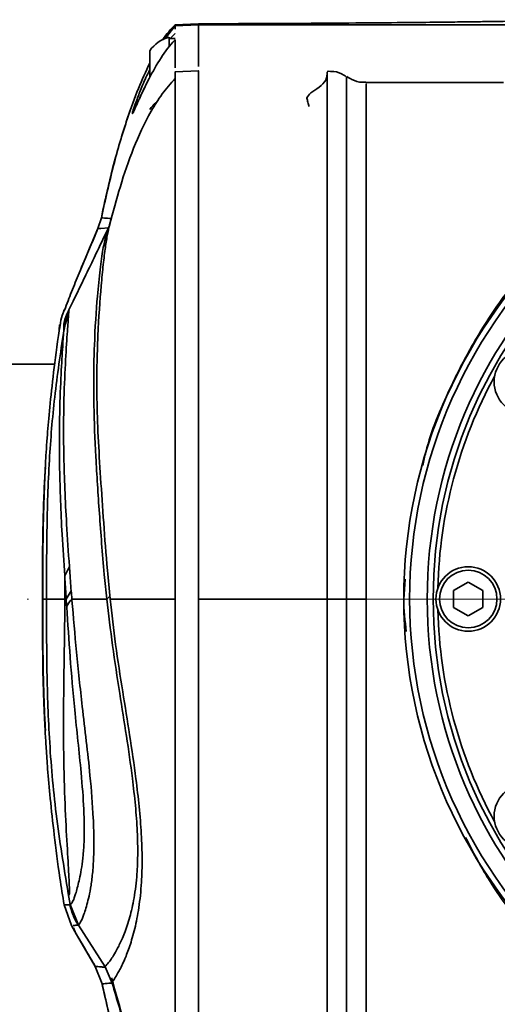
# Model space of a CAD drawing. Header units: millimetres. Extents: x -7686 to -856, y -458 to 6140.
# Tile 17 of 103: x -7005 to -6964, y 4039 to 4123. Entities that reach past the tile are written whole.
import ezdxf

# ---------------------------------------------------------------- set-up
doc = ezdxf.new("R2010")
doc.units = ezdxf.units.MM
doc.header["$LTSCALE"] = 5
doc.linetypes.add('ACAD_ISO10W100', pattern=[18, 12, -3, 0, -3])

msp = doc.modelspace()

# ---------------------------------------------------------------- linework, layer by layer
at = {"linetype": 'Continuous', "lineweight": 35}
for p, q in [((-6992.44, 4120.976), (-6991.56, 4122.063)), ((-6989.555, 4122.258), (-6991.564, 4122.153)), ((-6989.56, 4122.167), (-6991.56, 4122.063)), ((-6991.56, 4121.784), (-6991.56, 4122.063)), ((-6989.56, 4122.167), (-6956.098, 4122.167)), ((-6992.06, 4121.108), (-6992.06, 4120.338)), ((-6991.56, 4121.008), (-6992.06, 4121.008)), ((-6991.56, 4120.888), (-6991.56, 4120.887)), ((-6993.71, 4119.957), (-6993.71, 4117.687)), ((-6989.557, 4118.258), (-6991.562, 4118.153)), ((-6963.56, 4117.258), (-6975.271, 4117.258)), ((-6980.319, 4115.936), (-6980.315, 4115.91)), ((-6998.131, 4104.803), (-6997.84, 4105.732)), ((-6998.13, 4104.803), (-6997.84, 4105.731)), ((-6997.84, 4105.732), (-6997.84, 4105.731)), ((-6997.098, 4105.283), (-6997.111, 4105.225)), ((-6999.732, 4101.015), (-6998.13, 4104.803)), ((-6998.131, 4104.803), (-6998.125, 4104.802)), ((-6997.468, 4104.208), (-6997.15, 4105.081)), ((-7001.062, 4097.873), (-7001.06, 4097.873)), ((-7001.061, 4097.873), (-7001.062, 4097.873)), ((-7001.044, 4096.562), (-7000.615, 4097.879)), ((-7000.358, 4098.407), (-7000.615, 4097.879)), ((-7001.412, 4096.585), (-7001.48, 4095.812)), ((-7001.816, 4093.258), (-7021.56, 4093.258)), ((-7002.611, 4084.443), (-7002.627, 4084.145)), ((-7002.615, 4084.449), (-7002.615, 4084.449)), ((-7000.968, 4075.239), (-7000.565, 4076.015)), ((-6971.926, 4074.947), (-6972.06, 4073.258)), ((-6967.81, 4073.98), (-6966.56, 4074.701)), ((-6966.56, 4074.701), (-6965.31, 4073.98)), ((-7000.839, 4073.258), (-7000.413, 4073.951)), ((-6967.81, 4072.536), (-6967.81, 4073.98)), ((-6965.31, 4073.98), (-6965.31, 4072.536)), ((-7002.866, 4073.258), (-7002.86, 4072.657)), ((-7000.949, 4073.258), (-7000.839, 4073.258)), ((-7000.358, 4073.258), (-7000.358, 4073.256)), ((-6997.375, 4073.258), (-7000.354, 4073.258)), ((-6997.373, 4073.259), (-6997.375, 4073.258)), ((-6989.56, 4073.258), (-6978.587, 4073.258)), ((-6966.56, 4071.815), (-6967.81, 4072.536)), ((-6965.31, 4072.536), (-6966.56, 4071.815)), ((-7002.615, 4062.068), (-7002.621, 4062.324)), ((-7002.615, 4062.068), (-7002.615, 4062.067)), ((-7000.665, 4048.176), (-7000.49, 4047.237)), ((-7001.025, 4047.215), (-7001.021, 4047.215)), ((-7001.025, 4047.215), (-7000.393, 4045.437)), ((-7000.49, 4047.237), (-6999.794, 4045.484)), ((-7000.49, 4047.237), (-6999.794, 4045.484)), ((-7000.393, 4045.437), (-6999.956, 4044.692)), ((-7000.192, 4045.452), (-7000.258, 4045.447)), ((-6999.794, 4045.484), (-6997.527, 4041.929)), ((-6999.794, 4045.484), (-6999.794, 4045.484)), ((-6999.956, 4044.692), (-6998.355, 4041.968)), ((-6998.356, 4041.968), (-6997.774, 4040.469)), ((-6998.355, 4041.968), (-6997.772, 4040.47)), ((-6997.527, 4041.929), (-6996.915, 4040.545)), ((-6997.527, 4041.929), (-6996.915, 4040.545)), ((-6997.772, 4040.47), (-6997.774, 4040.469)), ((-6997.774, 4040.469), (-6997.773, 4040.465))]:
    msp.add_line(p, q, dxfattribs=at)
at = {"color": 40, "linetype": 'ACAD_ISO10W100', "lineweight": 20, "true_color": 0xf8d731}
msp.add_line((-6929.06, 4073.258), (-7079.685, 4073.258), dxfattribs=at)
at = {"linetype": 'Continuous', "lineweight": 35, "flags": 128}
for points in [[(-6992.015, 4120.954), (-6992.006, 4120.967), (-6991.56, 4121.434), (-6991.56, 4121.434), (-6991.56, 4121.434)], [(-6997.128, 4105.15), (-6997.15, 4105.081), (-6997.15, 4105.081), (-6997.15, 4105.081)], [(-6997.244, 4104.862), (-6997.873, 4104.825), (-6998.13, 4104.803), (-6998.13, 4104.803), (-6998.13, 4104.803)], [(-7002.635, 4062.392), (-7002.649, 4062.628), (-7002.737, 4064.397), (-7002.822, 4067.168), (-7002.862, 4070.603), (-7002.866, 4073.258), (-7002.866, 4073.258), (-7002.866, 4073.258)]]:
    msp.add_lwpolyline(points, dxfattribs=at)
at = {"linetype": 'Continuous', "lineweight": 35}
for centre, radius in [((-6929.56, 4073.258), 40.5), ((-6929.56, 4073.258), 40), ((-6961.603, 4091.758), 2.75), ((-6966.56, 4073.258), 2.75), ((-6966.56, 4073.258), 2.45), ((-6961.603, 4054.758), 2.75)]:
    msp.add_circle(centre, radius, dxfattribs=at)
for centre, radius, start, end in [((-6991.298, 4118.258), 2.95, 104.96102, 144.8337), ((-6991.298, 4113.258), 2.95, 129.7173, 144.8337), ((-6929.56, 4073.258), 42.5, 132.11248, 227.88752), ((-6929.56, 4073.258), 42, 132.11248, 227.88752), ((-6929.56, 4073.258), 39.6, 151.34093, 178.65907), ((-6929.56, 4073.258), 39.6, 181.34093, 208.65907), ((-6995.623, 4048.22), 5, 191.57392, 203.56963), ((-7000.367, 4047.088), 0.193, 129.55314, 129.61504), ((-6995.623, 4048.22), 5, 203.56963, 213.55336)]:
    msp.add_arc(centre, radius, start, end, dxfattribs=at)
for points, knots in [([(-6991.56, 4122.153), (-6991.924, 4121.776), (-6992.315, 4121.369), (-6992.604, 4120.888), (-6992.624, 4120.854)], [0, 0, 0, 0, 0.928514, 1, 1, 1, 1]), ([(-6979.005, 4122.3), (-6980.261, 4122.291), (-6983.732, 4122.264), (-6987.29, 4122.26), (-6989.56, 4122.258)], [0, 0, 0, 0, 0.36187, 1, 1, 1, 1]), ([(-6979.156, 4122.291), (-6980.553, 4122.282), (-6983.904, 4122.261), (-6987.476, 4122.202), (-6989.56, 4122.167)], [0, 0, 0, 0, 0.416726, 1, 1, 1, 1]), ([(-6989.56, 4118.602), (-6989.56, 4118.855), (-6989.56, 4119.381), (-6989.56, 4120.18), (-6989.56, 4120.944), (-6989.56, 4121.629), (-6989.56, 4121.988), (-6989.56, 4122.167)], [0, 0, 0, 0, 0.197, 0.409264, 0.605417, 0.802642, 1, 1, 1, 1]), ([(-6989.56, 4118.602), (-6989.56, 4118.855), (-6989.56, 4119.381), (-6989.56, 4120.18), (-6989.56, 4120.944), (-6989.56, 4121.629), (-6989.56, 4121.988), (-6989.56, 4122.167)], [0, 0, 0, 0, 0.197, 0.409264, 0.605417, 0.802642, 1, 1, 1, 1]), ([(-6955.042, 4122.6), (-6955.17, 4122.598), (-6956.08, 4122.58), (-6958.04, 4122.545), (-6960.68, 4122.501), (-6963.14, 4122.464), (-6965.002, 4122.438), (-6966.701, 4122.416), (-6968.72, 4122.391), (-6971.531, 4122.36), (-6975.284, 4122.325), (-6978.129, 4122.304), (-6979.721, 4122.292)], [0, 0, 0, 0, 0.0167973, 0.1188207, 0.2492491, 0.3488255, 0.4233249, 0.4775519, 0.5551741, 0.6662351, 0.8133469, 1, 1, 1, 1]), ([(-6991.56, 4120.887), (-6991.56, 4120.887), (-6991.565, 4120.881), (-6992.001, 4120.424), (-6992.792, 4119.366), (-6993.758, 4117.656), (-6994.479, 4116.148), (-6994.934, 4115.119), (-6995.172, 4114.598), (-6995.219, 4114.577), (-6995.095, 4115.006), (-6994.822, 4115.8), (-6994.386, 4116.886), (-6994.007, 4117.789), (-6993.741, 4118.268), (-6993.71, 4118.323)], [0, 0, 0, 0, 0.000004, 0.001642, 0.127453, 0.257077, 0.370251, 0.468984, 0.557654, 0.644594, 0.726788, 0.809422, 0.89521, 0.987769, 1, 1, 1, 1]), ([(-6991.56, 4118.497), (-6991.56, 4118.904), (-6991.56, 4119.716), (-6991.56, 4120.497), (-6991.56, 4120.887)], [0, 0, 0, 0, 0.501379, 1, 1, 1, 1]), ([(-6997.84, 4105.732), (-6997.51, 4107.223), (-6996.876, 4110.09), (-6995.796, 4113.757), (-6994.762, 4116.668), (-6994.047, 4118.185), (-6993.71, 4118.901)], [0, 0, 0, 0, 0.331086, 0.636471, 0.82856, 1, 1, 1, 1]), ([(-6991.56, 4073.258), (-6991.56, 4074.809), (-6991.56, 4077.91), (-6991.56, 4082.513), (-6991.56, 4087.016), (-6991.56, 4091.372), (-6991.56, 4095.533), (-6991.56, 4099.455), (-6991.56, 4103.096), (-6991.56, 4106.418), (-6991.56, 4109.383), (-6991.56, 4111.96), (-6991.56, 4114.123), (-6991.56, 4115.845), (-6991.56, 4117.121), (-6991.56, 4117.882), (-6991.56, 4118.206), (-6991.56, 4118.131), (-6991.56, 4118.121)], [0, 0, 0, 0, 0.065973, 0.131945, 0.197918, 0.26389, 0.329863, 0.395835, 0.461808, 0.527781, 0.593753, 0.659726, 0.725698, 0.791671, 0.857643, 0.923616, 0.989589, 1, 1, 1, 1]), ([(-6989.56, 4073.258), (-6989.56, 4074.812), (-6989.56, 4077.921), (-6989.56, 4082.535), (-6989.56, 4087.048), (-6989.56, 4091.414), (-6989.56, 4095.585), (-6989.56, 4099.516), (-6989.56, 4103.166), (-6989.56, 4106.495), (-6989.56, 4109.467), (-6989.56, 4112.051), (-6989.56, 4114.216), (-6989.56, 4115.956), (-6989.56, 4117.18), (-6989.56, 4117.831), (-6989.56, 4117.937), (-6989.56, 4117.938)], [0, 0, 0, 0, 0.071365, 0.142731, 0.214096, 0.285462, 0.356827, 0.428193, 0.499558, 0.570924, 0.642289, 0.713655, 0.78502, 0.856386, 0.927751, 0.999117, 1, 1, 1, 1]), ([(-6978.588, 4118.096), (-6978.586, 4118.124), (-6978.584, 4118.182), (-6978.606, 4117.424), (-6979.045, 4117.04), (-6979.265, 4116.848)], [0, 0, 0, 0, 0.304893, 0.65145, 1, 1, 1, 1]), ([(-6978.587, 4073.258), (-6978.587, 4073.258), (-6978.587, 4075.587), (-6978.587, 4080.31), (-6978.587, 4087.348), (-6978.587, 4094.243), (-6978.587, 4100.642), (-6978.587, 4106.318), (-6978.587, 4111.005), (-6978.587, 4114.68), (-6978.587, 4117.073), (-6978.588, 4118.242), (-6978.588, 4118.13), (-6978.588, 4118.096)], [0, 0, 0, 0, 0.000001, 0.09921, 0.200917, 0.307108, 0.416382, 0.52248, 0.631652, 0.737947, 0.847336, 0.95364, 1, 1, 1, 1]), ([(-6976.932, 4117.717), (-6977.009, 4117.776), (-6977.326, 4118.016), (-6977.907, 4118.211), (-6978.397, 4118.203), (-6978.585, 4118.2)], [0, 0, 0, 0, 0.165824, 0.67945, 1, 1, 1, 1]), ([(-6976.929, 4073.258), (-6976.929, 4075.264), (-6976.929, 4079.735), (-6976.929, 4086.604), (-6976.929, 4093.548), (-6976.929, 4099.976), (-6976.929, 4105.593), (-6976.929, 4110.336), (-6976.929, 4113.997), (-6976.929, 4116.499), (-6976.929, 4117.639), (-6976.929, 4117.698), (-6976.929, 4117.717)], [0, 0, 0, 0, 0.086353, 0.192477, 0.301678, 0.407792, 0.516981, 0.623121, 0.732341, 0.838454, 0.947645, 1, 1, 1, 1]), ([(-6975.28, 4117.29), (-6975.392, 4117.28), (-6975.799, 4117.247), (-6976.377, 4117.416), (-6976.766, 4117.664), (-6976.908, 4117.753)], [0, 0, 0, 0, 0.195299, 0.707407, 1, 1, 1, 1]), ([(-6991.56, 4117.591), (-6991.938, 4117.157), (-6992.725, 4116.253), (-6993.976, 4114.233), (-6995.196, 4111.558), (-6996.28, 4108.324), (-6996.847, 4106.213), (-6997.137, 4105.134)], [0, 0, 0, 0, 0.104497, 0.217269, 0.461759, 0.724647, 1, 1, 1, 1]), ([(-6993.854, 4117.414), (-6993.914, 4117.301), (-6994.046, 4117.051), (-6994.149, 4116.829), (-6994.206, 4116.706)], [0, 0, 0, 0, 0.4476355, 1, 1, 1, 1]), ([(-6975.271, 4117.1), (-6975.271, 4117.125), (-6975.271, 4117.197), (-6975.271, 4115.967), (-6975.271, 4113.502), (-6975.272, 4109.856), (-6975.272, 4105.166), (-6975.272, 4099.585), (-6975.272, 4093.242), (-6975.272, 4086.594), (-6975.272, 4079.867), (-6975.272, 4075.461), (-6975.272, 4073.258)], [0, 0, 0, 0, 0.056828, 0.164231, 0.271633, 0.379035, 0.486438, 0.59384, 0.701242, 0.808645, 0.904322, 1, 1, 1, 1]), ([(-6994.206, 4116.706), (-6994.304, 4116.502), (-6994.555, 4115.981), (-6994.823, 4115.373), (-6994.994, 4114.993), (-6995.033, 4114.911), (-6995.039, 4114.9)], [0, 0, 0, 0, 0.248258, 0.631833, 0.949607, 1, 1, 1, 1]), ([(-6979.265, 4116.848), (-6979.53, 4116.681), (-6980.062, 4116.346), (-6980.233, 4116.073), (-6980.319, 4115.936)], [0, 0, 0, 0, 0.498932, 1, 1, 1, 1]), ([(-6980.315, 4115.91), (-6980.288, 4115.791), (-6980.228, 4115.531), (-6980.169, 4115.329), (-6980.138, 4115.22)], [0, 0, 0, 0, 0.459079, 1, 1, 1, 1]), ([(-6995.385, 4114.889), (-6995.822, 4113.556), (-6996.809, 4110.549), (-6997.471, 4107.454), (-6997.839, 4105.732)], [0, 0, 0, 0, 0.443346, 1, 1, 1, 1]), ([(-6997.84, 4105.731), (-6997.765, 4105.722), (-6997.598, 4105.7), (-6997.204, 4105.681), (-6996.986, 4105.671)], [0, 0, 0, 0, 0.445997, 1, 1, 1, 1]), ([(-6997.134, 4105.145), (-6997.138, 4105.134), (-6997.147, 4105.111), (-6997.179, 4104.987), (-6997.277, 4104.796), (-6997.296, 4104.759)], [0, 0, 0, 0, 0.399147, 0.88491, 1, 1, 1, 1]), ([(-6997.261, 4104.825), (-6997.5, 4104.326), (-6997.954, 4103.379), (-6998.71, 4101.797), (-6999.542, 4100.08), (-7000.09, 4098.956), (-7000.358, 4098.407)], [0, 0, 0, 0, 0.291034, 0.552735, 0.781511, 1, 1, 1, 1]), ([(-6998.132, 4104.805), (-6998.374, 4104.232), (-6998.968, 4102.827), (-6999.45, 4101.685), (-6999.735, 4101.008)], [0, 0, 0, 0, 0.407409, 1, 1, 1, 1]), ([(-6997.15, 4105.081), (-6997.15, 4105.081), (-6997.202, 4104.88), (-6997.316, 4104.366), (-6997.5, 4103.252), (-6997.68, 4101.785), (-6997.907, 4099.433), (-6998.167, 4095.794), (-6998.269, 4091.281), (-6998.125, 4087.11), (-6997.91, 4083.574), (-6997.642, 4079.785), (-6997.392, 4076.295), (-6997.168, 4074.078), (-6997.079, 4073.258), (-6997.079, 4073.258)], [0, 0, 0, 0, 0.000001, 0.075569, 0.151134, 0.229018, 0.306907, 0.456082, 0.608809, 0.692718, 0.776623, 0.863193, 0.949716, 0.999999, 1, 1, 1, 1]), ([(-6998.13, 4104.803), (-6998.13, 4104.803), (-6998.131, 4104.803), (-6998.131, 4104.803), (-6998.131, 4104.803)], [0, 0, 0, 0, 0.000501, 1, 1, 1, 1]), ([(-6997.468, 4104.208), (-6997.401, 4104.447), (-6997.328, 4104.709), (-6997.294, 4104.75), (-6997.291, 4104.754)], [0, 0, 0, 0, 0.912151, 1, 1, 1, 1]), ([(-6997.375, 4073.258), (-6997.375, 4073.258), (-6997.45, 4073.965), (-6997.706, 4076.458), (-6998.018, 4080.608), (-6998.336, 4085.421), (-6998.53, 4090.302), (-6998.469, 4094.998), (-6998.221, 4098.758), (-6997.955, 4101.371), (-6997.701, 4103.154), (-6997.545, 4103.857), (-6997.468, 4104.208)], [0, 0, 0, 0, 0.000001, 0.044602, 0.158922, 0.273738, 0.388176, 0.540151, 0.692156, 0.794708, 0.897527, 1, 1, 1, 1]), ([(-6960.799, 4102.547), (-6961.804, 4101.29), (-6963.822, 4098.766), (-6966.278, 4094.904), (-6968.443, 4090.591), (-6969.854, 4087.298), (-6970.358, 4085.02), (-6970.441, 4084.643)], [0, 0, 0, 0, 0.244925, 0.492062, 0.675499, 0.94627, 1, 1, 1, 1]), ([(-6999.732, 4101.015), (-6999.953, 4100.484), (-7000.386, 4099.444), (-7000.782, 4098.387), (-7000.976, 4097.87)], [0, 0, 0, 0, 0.5103463, 1, 1, 1, 1]), ([(-7001, 4097.847), (-7001.04, 4097.752), (-7001.149, 4097.494), (-7001.306, 4097.062), (-7001.336, 4096.648), (-7001.341, 4096.579)], [0, 0, 0, 0, 0.326438, 0.886634, 1, 1, 1, 1]), ([(-7001.06, 4097.873), (-7001.066, 4097.871), (-7001.072, 4097.868), (-7000.982, 4097.868), (-7000.973, 4097.868)], [0, 0, 0, 0, 0.890691, 1, 1, 1, 1]), ([(-7000.591, 4097.871), (-7000.655, 4097.755), (-7000.898, 4097.317), (-7001.015, 4096.86), (-7001.045, 4096.581), (-7001.047, 4096.559)], [0, 0, 0, 0, 0.248005, 0.941512, 1, 1, 1, 1]), ([(-7000.615, 4097.879), (-7000.615, 4097.879), (-7000.613, 4097.879), (-7000.604, 4097.902), (-7000.627, 4097.57), (-7000.639, 4097.403)], [0, 0, 0, 0, 0.000006, 0.49909, 1, 1, 1, 1]), ([(-7000.639, 4097.403), (-7000.667, 4097.023), (-7000.725, 4096.254), (-7000.89, 4093.756), (-7001.059, 4090.195), (-7001.079, 4085.493), (-7000.88, 4080.576), (-7000.65, 4077.239), (-7000.566, 4076.015)], [0, 0, 0, 0, 0.161351, 0.326154, 0.491126, 0.688398, 0.885731, 1, 1, 1, 1]), ([(-7001.052, 4096.081), (-7000.97, 4096.449), (-7000.869, 4096.902), (-7000.675, 4097.323), (-7000.639, 4097.403)], [0, 0, 0, 0, 0.810092, 1, 1, 1, 1]), ([(-7001.359, 4096.582), (-7001.407, 4096.281), (-7001.679, 4094.574), (-7001.972, 4092.094), (-7002.292, 4089.106), (-7002.491, 4086.64), (-7002.603, 4084.86), (-7002.628, 4084.28), (-7002.638, 4084.058)], [0, 0, 0, 0, 0.038251, 0.21715, 0.397306, 0.584239, 0.840541, 1, 1, 1, 1]), ([(-7001.052, 4096.08), (-7001.329, 4094.205), (-7001.867, 4090.553), (-7002.327, 4084.864), (-7002.512, 4079.128), (-7002.511, 4075.186), (-7002.511, 4073.258)], [0, 0, 0, 0, 0.2483343, 0.4834927, 0.7474055, 1, 1, 1, 1]), ([(-7001.364, 4096.582), (-7001.371, 4096.583), (-7001.448, 4096.584), (-7001.429, 4096.584), (-7001.412, 4096.585)], [0, 0, 0, 0, 0.0861013, 1, 1, 1, 1]), ([(-7000.967, 4075.234), (-7001.045, 4076.417), (-7001.256, 4079.648), (-7001.435, 4084.452), (-7001.422, 4089.051), (-7001.275, 4092.532), (-7001.13, 4094.915), (-7001.071, 4095.797), (-7001.052, 4096.08), (-7001.052, 4096.08)], [0, 0, 0, 0, 0.114404, 0.312405, 0.510235, 0.674878, 0.839349, 0.999998, 1, 1, 1, 1]), ([(-7001.052, 4096.081), (-7001.052, 4096.081), (-7001.039, 4096.304), (-7001.026, 4096.561), (-7001.038, 4096.562), (-7001.044, 4096.562)], [0, 0, 0, 0, 0.000006, 0.498238, 1, 1, 1, 1]), ([(-7002.866, 4073.258), (-7002.866, 4073.258), (-7002.866, 4074.421), (-7002.865, 4076.845), (-7002.815, 4080.153), (-7002.716, 4082.751), (-7002.633, 4084.161), (-7002.623, 4084.316), (-7002.62, 4084.371)], [0, 0, 0, 0, 0.000004, 0.208886, 0.432937, 0.656548, 0.878845, 1, 1, 1, 1]), ([(-7002.614, 4084.378), (-7002.614, 4084.374), (-7002.615, 4084.358), (-7002.619, 4084.292), (-7002.626, 4084.164), (-7002.627, 4084.145)], [0, 0, 0, 0, 0.231211, 0.883626, 1, 1, 1, 1]), ([(-7002.615, 4084.449), (-7002.615, 4084.447), (-7002.614, 4084.445), (-7002.612, 4084.443), (-7002.611, 4084.443)], [0, 0, 0, 0, 0.672457, 1, 1, 1, 1]), ([(-7002.627, 4084.145), (-7002.627, 4084.135), (-7002.633, 4084.019), (-7002.679, 4083.166), (-7002.739, 4081.662), (-7002.794, 4079.717), (-7002.812, 4078.34), (-7002.822, 4077.653)], [0, 0, 0, 0, 0.023543, 0.266203, 0.510516, 0.755566, 1, 1, 1, 1]), ([(-7002.822, 4077.653), (-7002.831, 4076.189), (-7002.841, 4074.725), (-7002.844, 4073.258), (-7002.844, 4073.258)], [0, 0, 0, 0, 0.999986, 1, 1, 1, 1]), ([(-7000.565, 4076.015), (-7000.557, 4075.902), (-7000.51, 4075.222), (-7000.457, 4074.529), (-7000.413, 4073.951)], [0, 0, 0, 0, 0.166315, 1, 1, 1, 1]), ([(-7000.839, 4073.258), (-7000.839, 4073.258), (-7000.874, 4073.817), (-7000.917, 4074.479), (-7000.96, 4075.13), (-7000.967, 4075.239), (-7000.967, 4075.239)], [0, 0, 0, 0, 0.000026, 0.832688, 0.999974, 1, 1, 1, 1]), ([(-7000.967, 4075.234), (-7000.965, 4075.015), (-7000.96, 4074.575), (-7000.954, 4073.916), (-7000.951, 4073.476), (-7000.95, 4073.258)], [0, 0, 0, 0, 0.333875, 0.669576, 1, 1, 1, 1]), ([(-7000.413, 4073.951), (-7000.413, 4073.951), (-7000.395, 4073.721), (-7000.377, 4073.49), (-7000.358, 4073.258), (-7000.358, 4073.258)], [0, 0, 0, 0, 0.000105, 0.999923, 1, 1, 1, 1]), ([(-6997.373, 4073.259), (-6997.339, 4073.29), (-6997.281, 4073.343), (-6997.218, 4073.405), (-6997.175, 4073.444), (-6997.145, 4073.463), (-6997.125, 4073.464), (-6997.111, 4073.449), (-6997.1, 4073.415), (-6997.094, 4073.378), (-6997.091, 4073.353), (-6997.09, 4073.349)], [0, 0, 0, 0, 0.290498, 0.487784, 0.623289, 0.742151, 0.810671, 0.859596, 0.908795, 0.984436, 1, 1, 1, 1]), ([(-6997.09, 4073.349), (-6997.087, 4073.318), (-6997.084, 4073.288), (-6997.081, 4073.258), (-6997.081, 4073.258)], [0, 0, 0, 0, 0.999378, 1, 1, 1, 1]), ([(-6997.079, 4073.258), (-6997.079, 4073.258), (-6997.079, 4073.258), (-6997.079, 4073.258), (-6997.079, 4073.258), (-6997.079, 4073.259), (-6997.08, 4073.262), (-6997.081, 4073.276), (-6997.085, 4073.306), (-6997.088, 4073.332), (-6997.09, 4073.349)], [0, 0, 0, 0, 0.000155, 0.0005, 0.001878, 0.007341, 0.029134, 0.116247, 0.464632, 1, 1, 1, 1]), ([(-7002.844, 4073.258), (-7002.844, 4073.258), (-7002.841, 4071.791), (-7002.831, 4070.327), (-7002.822, 4068.863)], [0, 0, 0, 0, 0.0000136, 1, 1, 1, 1]), ([(-7002.844, 4073.258), (-7002.843, 4073.258), (-7002.84, 4073.258), (-7002.836, 4073.258), (-7002.831, 4073.258), (-7002.823, 4073.258), (-7002.813, 4073.258), (-7002.8, 4073.258), (-7002.78, 4073.258), (-7002.745, 4073.258), (-7002.696, 4073.258), (-7002.615, 4073.258), (-7002.546, 4073.258), (-7002.511, 4073.258)], [0, 0, 0, 0, 0.039122, 0.080491, 0.125613, 0.179068, 0.254036, 0.341216, 0.423401, 0.545153, 0.706348, 0.848945, 1, 1, 1, 1]), ([(-7002.511, 4073.258), (-7002.511, 4071.33), (-7002.512, 4067.388), (-7002.316, 4061.281), (-7001.761, 4054.831), (-7001.037, 4050.435), (-7000.665, 4048.176)], [0, 0, 0, 0, 0.2296142, 0.469517, 0.7274695, 1, 1, 1, 1]), ([(-7002.511, 4073.258), (-7002.392, 4073.258), (-7002.178, 4073.258), (-7001.326, 4073.258), (-7000.95, 4073.258)], [0, 0, 0, 0, 0.558506, 1, 1, 1, 1]), ([(-7000.665, 4048.176), (-7000.648, 4048.125), (-7000.615, 4048.023), (-7000.582, 4048.033), (-7000.553, 4048.248), (-7000.578, 4049.154), (-7000.713, 4051.426), (-7000.897, 4054.703), (-7001.048, 4058.801), (-7001.075, 4062.69), (-7001.046, 4065.935), (-7001.01, 4068.363), (-7000.97, 4070.809), (-7000.957, 4072.445), (-7000.95, 4073.258)], [0, 0, 0, 0, 0.042628, 0.08522, 0.127885, 0.25564, 0.383939, 0.513044, 0.640604, 0.765996, 0.825715, 0.88505, 0.942906, 1, 1, 1, 1]), ([(-7000.796, 4072.573), (-7000.81, 4072.802), (-7000.824, 4073.031), (-7000.839, 4073.258), (-7000.839, 4073.258)], [0, 0, 0, 0, 0.999946, 1, 1, 1, 1]), ([(-7000.796, 4072.573), (-7000.792, 4072.59), (-7000.727, 4072.821), (-7000.536, 4073.047), (-7000.358, 4073.256)], [0, 0, 0, 0, 0.0741118, 1, 1, 1, 1]), ([(-7000.49, 4047.237), (-7000.469, 4047.252), (-7000.424, 4047.283), (-7000.298, 4047.436), (-7000.111, 4047.878), (-6999.849, 4048.775), (-6999.566, 4050.006), (-6999.387, 4051.411), (-6999.284, 4052.913), (-6999.3, 4055.255), (-6999.539, 4058.259), (-6999.834, 4061.152), (-7000.186, 4064.469), (-7000.52, 4068.357), (-7000.704, 4071.167), (-7000.796, 4072.573)], [0, 0, 0, 0, 0.092695, 0.202342, 0.311988, 0.421266, 0.513048, 0.553644, 0.594141, 0.657038, 0.719938, 0.771432, 0.823059, 0.911455, 1, 1, 1, 1]), ([(-7000.358, 4073.256), (-7000.357, 4073.257), (-7000.355, 4073.258), (-7000.354, 4073.258), (-7000.354, 4073.258)], [0, 0, 0, 0, 0.797593, 1, 1, 1, 1]), ([(-7000.354, 4073.258), (-7000.354, 4073.258), (-7000.351, 4073.222), (-7000.23, 4071.768), (-6999.972, 4068.786), (-6999.549, 4064.718), (-6999.124, 4061.166), (-6998.764, 4057.925), (-6998.537, 4055.102), (-6998.47, 4052.92), (-6998.483, 4051.353), (-6998.571, 4049.979), (-6998.771, 4048.399), (-6999.1, 4047.067), (-6999.411, 4046.141), (-6999.628, 4045.703), (-6999.749, 4045.552), (-6999.785, 4045.497), (-6999.794, 4045.484), (-6999.794, 4045.484)], [0, 0, 0, 0, 0.000001, 0.002177, 0.088569, 0.174831, 0.227969, 0.280981, 0.349533, 0.384541, 0.419564, 0.462513, 0.505549, 0.597567, 0.702354, 0.807519, 0.912689, 0.999999, 1, 1, 1, 1]), ([(-6997.527, 4041.929), (-6997.527, 4041.929), (-6997.528, 4041.938), (-6997.521, 4041.978), (-6997.416, 4042.066), (-6997.055, 4042.476), (-6996.52, 4043.358), (-6995.931, 4044.583), (-6995.478, 4045.854), (-6995.074, 4047.508), (-6994.816, 4049.364), (-6994.724, 4051.395), (-6994.761, 4053.447), (-6994.925, 4055.663), (-6995.23, 4058.383), (-6995.696, 4061.593), (-6996.307, 4065.392), (-6996.898, 4069.308), (-6997.232, 4071.958), (-6997.373, 4073.258), (-6997.373, 4073.258)], [0, 0, 0, 0, 0.000001, 0.049715, 0.162406, 0.275094, 0.387319, 0.444385, 0.501368, 0.550757, 0.600044, 0.637528, 0.675011, 0.712781, 0.750582, 0.808511, 0.866538, 0.933241, 0.999999, 1, 1, 1, 1]), ([(-6997.081, 4073.258), (-6997.081, 4073.258), (-6996.953, 4071.977), (-6996.646, 4069.369), (-6996.043, 4065.492), (-6995.42, 4061.655), (-6994.934, 4058.366), (-6994.602, 4055.543), (-6994.414, 4053.241), (-6994.345, 4051.068), (-6994.409, 4048.918), (-6994.63, 4046.889), (-6994.998, 4045.07), (-6995.426, 4043.629), (-6995.908, 4042.403), (-6996.345, 4041.524), (-6996.737, 4040.882), (-6996.794, 4040.78), (-6996.827, 4040.722)], [0, 0, 0, 0, 0.000001, 0.071231, 0.143318, 0.207989, 0.274035, 0.316772, 0.360289, 0.402978, 0.446732, 0.502627, 0.560296, 0.624453, 0.689669, 0.782309, 0.875047, 1, 1, 1, 1]), ([(-6997.079, 4073.258), (-6997.046, 4073.258), (-6996.762, 4073.258), (-6996.141, 4073.258), (-6994.983, 4073.258), (-6993.461, 4073.258), (-6992.194, 4073.258), (-6991.56, 4073.258)], [0, 0, 0, 0, 0.0319667, 0.2740479, 0.5160437, 0.7579609, 1, 1, 1, 1]), ([(-6991.56, 4028.395), (-6991.56, 4028.385), (-6991.56, 4028.31), (-6991.56, 4028.634), (-6991.56, 4029.395), (-6991.56, 4030.671), (-6991.56, 4032.393), (-6991.56, 4034.556), (-6991.56, 4037.133), (-6991.56, 4040.099), (-6991.56, 4043.42), (-6991.56, 4047.061), (-6991.56, 4050.983), (-6991.56, 4055.144), (-6991.56, 4059.5), (-6991.56, 4064.003), (-6991.56, 4068.606), (-6991.56, 4071.707), (-6991.56, 4073.258)], [0, 0, 0, 0, 0.010411, 0.076384, 0.142357, 0.208329, 0.274302, 0.340274, 0.406247, 0.472219, 0.538192, 0.604165, 0.670137, 0.73611, 0.802082, 0.868055, 0.934027, 1, 1, 1, 1]), ([(-6989.56, 4073.258), (-6989.56, 4071.704), (-6989.56, 4068.595), (-6989.56, 4063.981), (-6989.56, 4059.468), (-6989.56, 4055.102), (-6989.56, 4050.931), (-6989.56, 4047), (-6989.56, 4043.35), (-6989.56, 4040.021), (-6989.56, 4037.049), (-6989.56, 4034.465), (-6989.56, 4032.3), (-6989.56, 4030.56), (-6989.56, 4029.336), (-6989.56, 4028.685), (-6989.56, 4028.579), (-6989.56, 4028.578)], [0, 0, 0, 0, 0.071365, 0.142731, 0.214096, 0.285462, 0.356827, 0.428193, 0.499558, 0.570924, 0.642289, 0.713655, 0.78502, 0.856386, 0.927751, 0.999117, 1, 1, 1, 1]), ([(-6989.56, 4073.258), (-6989.56, 4071.704), (-6989.56, 4068.595), (-6989.56, 4063.981), (-6989.56, 4059.468), (-6989.56, 4055.102), (-6989.56, 4050.931), (-6989.56, 4046.999), (-6989.56, 4043.35), (-6989.56, 4040.019), (-6989.56, 4037.056), (-6989.56, 4034.531), (-6989.56, 4033.217), (-6989.56, 4032.595)], [0, 0, 0, 0, 0.091774, 0.183548, 0.275322, 0.367096, 0.45887, 0.550644, 0.642418, 0.734193, 0.825967, 0.917741, 1, 1, 1, 1]), ([(-6978.587, 4028.417), (-6978.587, 4028.385), (-6978.587, 4028.276), (-6978.588, 4029.42), (-6978.587, 4031.829), (-6978.587, 4035.468), (-6978.587, 4040.18), (-6978.587, 4045.814), (-6978.587, 4052.244), (-6978.587, 4059.104), (-6978.587, 4066.178), (-6978.587, 4070.898), (-6978.587, 4073.258)], [0, 0, 0, 0, 0.044816, 0.152663, 0.260506, 0.368348, 0.475982, 0.583617, 0.691349, 0.799081, 0.899541, 1, 1, 1, 1]), ([(-6978.587, 4073.258), (-6978.377, 4073.258), (-6977.957, 4073.258), (-6977.394, 4073.258), (-6977.071, 4073.258), (-6976.929, 4073.258)], [0, 0, 0, 0, 0.3589312, 0.7178623, 1, 1, 1, 1]), ([(-6976.929, 4028.784), (-6976.929, 4028.893), (-6976.929, 4029.116), (-6976.929, 4031.008), (-6976.929, 4034.047), (-6976.929, 4038.204), (-6976.929, 4043.37), (-6976.929, 4049.369), (-6976.929, 4056.058), (-6976.929, 4062.441), (-6976.929, 4068.223), (-6976.929, 4071.58), (-6976.929, 4073.258)], [0, 0, 0, 0, 0.103001, 0.210521, 0.318036, 0.425552, 0.533094, 0.640636, 0.748142, 0.855648, 0.927824, 1, 1, 1, 1]), ([(-6975.272, 4073.258), (-6975.272, 4070.881), (-6975.272, 4066.093), (-6975.272, 4059.089), (-6975.272, 4052.368), (-6975.272, 4046.179), (-6975.272, 4040.688), (-6975.271, 4036.146), (-6975.272, 4032.614), (-6975.269, 4030.338), (-6975.278, 4029.239), (-6975.265, 4029.372), (-6975.261, 4029.411)], [0, 0, 0, 0, 0.1032, 0.207813, 0.312427, 0.419814, 0.527202, 0.63459, 0.741977, 0.849365, 0.956753, 1, 1, 1, 1]), ([(-6972.06, 4073.258), (-6972.06, 4073.258), (-6972.06, 4072.327), (-6971.95, 4071.403), (-6971.84, 4070.479)], [0, 0, 0, 0, 0.000021, 1, 1, 1, 1]), ([(-7002.822, 4068.863), (-7002.812, 4068.174), (-7002.793, 4066.794), (-7002.74, 4064.876), (-7002.676, 4063.32), (-7002.647, 4062.761), (-7002.633, 4062.497)], [0, 0, 0, 0, 0.256281, 0.513208, 0.769362, 1, 1, 1, 1]), ([(-7002.745, 4064.655), (-7002.745, 4064.616), (-7002.744, 4064.533), (-7002.735, 4064.237), (-7002.714, 4063.698), (-7002.68, 4062.915), (-7002.626, 4061.858), (-7002.546, 4060.515), (-7002.411, 4058.615), (-7002.201, 4056.202), (-7001.864, 4053.127), (-7001.475, 4050.069), (-7001.139, 4047.975), (-7001.016, 4047.211)], [0, 0, 0, 0, 0.054128, 0.112776, 0.166336, 0.22849, 0.302975, 0.38935, 0.484239, 0.611803, 0.755405, 0.910855, 1, 1, 1, 1]), ([(-7002.633, 4062.497), (-7002.626, 4062.356), (-7002.615, 4062.162), (-7002.615, 4062.157), (-7002.615, 4062.156)], [0, 0, 0, 0, 0.7206388, 1, 1, 1, 1]), ([(-7002.633, 4062.497), (-7002.631, 4062.465), (-7002.613, 4062.106), (-7002.612, 4062.089), (-7002.611, 4062.073)], [0, 0, 0, 0, 0.088271, 1, 1, 1, 1]), ([(-7002.611, 4062.073), (-7002.613, 4062.072), (-7002.615, 4062.07), (-7002.615, 4062.068), (-7002.615, 4062.068)], [0, 0, 0, 0, 0.9872396, 1, 1, 1, 1]), ([(-6966.782, 4052.931), (-6966.16, 4051.737), (-6964.451, 4048.458), (-6962.218, 4045.714), (-6960.799, 4043.969)], [0, 0, 0, 0, 0.364162, 1, 1, 1, 1]), ([(-7001.003, 4047.214), (-7000.943, 4047.208), (-7000.838, 4047.199), (-7000.613, 4047.197), (-7000.516, 4047.196)], [0, 0, 0, 0, 0.567863, 1, 1, 1, 1]), ([(-7000.521, 4047.217), (-7000.521, 4047.217), (-7000.521, 4047.216), (-7000.504, 4047.226), (-7000.49, 4047.237), (-7000.49, 4047.237)], [0, 0, 0, 0, 0.51216, 0.999994, 1, 1, 1, 1]), ([(-7000.393, 4045.437), (-7000.393, 4045.437), (-7000.393, 4045.437), (-7000.393, 4045.437), (-7000.393, 4045.437)], [0, 0, 0, 0, 0.999835, 1, 1, 1, 1]), ([(-7000.205, 4045.257), (-7000.19, 4045.207), (-7000.133, 4045.018), (-7000.031, 4044.83), (-6999.956, 4044.692)], [0, 0, 0, 0, 0.264951, 1, 1, 1, 1]), ([(-6999.788, 4045.474), (-6999.9, 4045.469), (-7000.066, 4045.463), (-7000.161, 4045.455), (-7000.192, 4045.452)], [0, 0, 0, 0, 0.670801, 1, 1, 1, 1]), ([(-6999.794, 4045.484), (-6999.796, 4045.47), (-6999.801, 4045.444), (-6999.794, 4045.452), (-6999.79, 4045.457)], [0, 0, 0, 0, 0.488295, 1, 1, 1, 1]), ([(-6999.984, 4044.741), (-6999.655, 4044.18), (-6999.15, 4043.318), (-6998.562, 4042.317), (-6998.357, 4041.967)], [0, 0, 0, 0, 0.650455, 1, 1, 1, 1]), ([(-6998.356, 4041.968), (-6998.356, 4041.968), (-6998.356, 4041.968), (-6998.355, 4041.968), (-6998.355, 4041.968)], [0, 0, 0, 0, 0.9998, 1, 1, 1, 1]), ([(-6998.355, 4041.968), (-6998.355, 4041.968), (-6998.297, 4041.951), (-6997.941, 4041.929), (-6997.613, 4041.904), (-6997.514, 4041.897)], [0, 0, 0, 0, 0.000001, 0.698936, 1, 1, 1, 1]), ([(-6997.807, 4040.607), (-6997.415, 4038.872), (-6996.67, 4035.58), (-6995.383, 4031.196), (-6994.205, 4028.665), (-6993.71, 4027.6)], [0, 0, 0, 0, 0.392254, 0.74437, 1, 1, 1, 1]), ([(-6996.973, 4041.003), (-6996.625, 4039.731), (-6995.96, 4037.298), (-6994.714, 4033.97), (-6993.356, 4031.116), (-6992.129, 4029.627), (-6991.56, 4028.936)], [0, 0, 0, 0, 0.291782, 0.558196, 0.794979, 1, 1, 1, 1]), ([(-6997.774, 4040.469), (-6997.452, 4039.034), (-6996.833, 4036.274), (-6995.779, 4032.711), (-6994.762, 4029.848), (-6994.047, 4028.331), (-6993.71, 4027.615)], [0, 0, 0, 0, 0.3263328, 0.6277941, 0.8244685, 1, 1, 1, 1]), ([(-6996.915, 4040.546), (-6997.011, 4040.539), (-6997.35, 4040.513), (-6997.596, 4040.488), (-6997.772, 4040.47)], [0, 0, 0, 0, 0.283685, 1, 1, 1, 1]), ([(-6996.915, 4040.545), (-6996.515, 4039.149), (-6995.869, 4036.893), (-6994.77, 4033.941), (-6993.781, 4031.767), (-6992.774, 4029.939), (-6991.94, 4028.974), (-6991.56, 4028.534)], [0, 0, 0, 0, 0.328341, 0.530566, 0.711647, 0.868666, 1, 1, 1, 1])]:
    msp.add_open_spline(points, degree=3, knots=knots, dxfattribs=at)
for points in [[(-6989.56, 4073.258), (-6989.56, 4074.812), (-6989.56, 4077.921), (-6989.56, 4082.535), (-6989.56, 4087.048), (-6989.56, 4091.414), (-6989.56, 4095.585), (-6989.56, 4099.516), (-6989.56, 4103.166), (-6989.56, 4106.495), (-6989.56, 4109.467), (-6989.56, 4112.051), (-6989.56, 4114.218), (-6989.56, 4115.946), (-6989.56, 4117.218), (-6989.56, 4118.009), (-6989.56, 4118.354), (-6989.56, 4118.176), (-6989.56, 4118.087)], [(-6976.929, 4073.258), (-6976.671, 4073.258), (-6976.156, 4073.258), (-6975.567, 4073.258), (-6975.272, 4073.258)]]:
    msp.add_open_spline(points, degree=3, dxfattribs=at)

doc.saveas('drawing.dxf')
